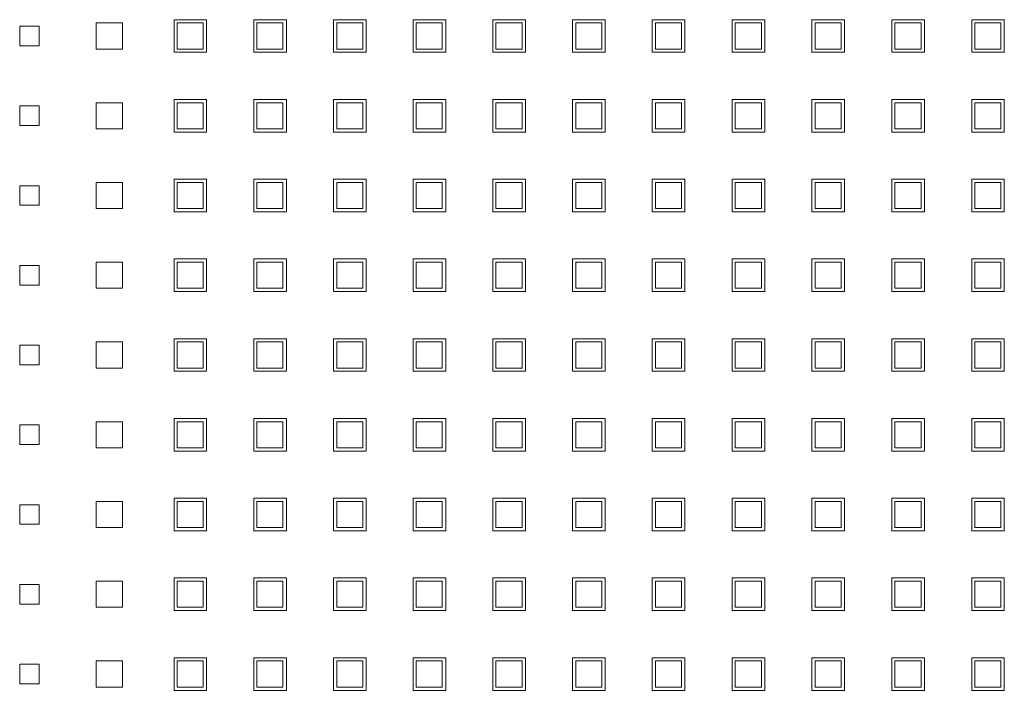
# Model space of a CAD drawing. Header units: millimetres. Extents: x 19325 to 32410, y -4876 to 2807.
# Tile 33 of 72: x 20657 to 20673, y -2396 to -2386. Entities that reach past the tile are written whole.
import ezdxf

# ---------------------------------------------------------------- set-up
doc = ezdxf.new("R2010")
doc.units = ezdxf.units.MM
doc.layers.add('GL-urzadzenia', color=90, linetype='Continuous', lineweight=20)

# ---------------------------------------------------------------- blocks, each defined once
blk = doc.blocks.new('RSen_55_ME_FB_SOg - fxza50a2veb - fully flat decoration panel - SH_daikin_tbq - standard-4997338-bottom')
at = {"lineweight": 18}
for p, q in [((-185, 123.85), (-182, 123.85)), ((-185, 120.85), (-185, 123.85)), ((-182, 123.85), (-182, 120.85)), ((-173.27, 120.35), (-173.27, 124.35)), ((-173.27, 124.35), (-169.27, 124.35)), ((-169.27, 124.35), (-169.27, 120.35)), ((-161.35, 119.85), (-161.35, 124.85)), ((-161.35, 124.85), (-156.35, 124.85)), ((-156.88, 124.35), (-160.88, 124.35)), ((-160.88, 124.35), (-160.88, 120.35)), ((-156.88, 120.35), (-156.88, 124.35)), ((-156.35, 124.85), (-156.35, 119.85)), ((-149.12, 119.85), (-149.12, 124.85)), ((-149.12, 124.85), (-144.12, 124.85)), ((-144.65, 124.35), (-148.65, 124.35)), ((-148.65, 124.35), (-148.65, 120.35)), ((-144.65, 120.35), (-144.65, 124.35)), ((-144.12, 124.85), (-144.12, 119.85)), ((-136.92, 119.85), (-136.92, 124.85)), ((-136.92, 124.85), (-131.92, 124.85)), ((-132.42, 124.35), (-136.42, 124.35)), ((-136.42, 124.35), (-136.42, 120.35)), ((-132.42, 120.35), (-132.42, 124.35)), ((-131.92, 124.85), (-131.92, 119.85)), ((-124.72, 119.85), (-124.72, 124.85)), ((-124.72, 124.85), (-119.72, 124.85)), ((-120.25, 124.35), (-124.25, 124.35)), ((-124.25, 124.35), (-124.25, 120.35)), ((-120.25, 120.35), (-120.25, 124.35)), ((-119.72, 124.85), (-119.72, 119.85)), ((-112.49, 119.85), (-112.49, 124.85)), ((-112.49, 124.85), (-107.49, 124.85)), ((-108.02, 124.35), (-112.02, 124.35)), ((-112.02, 124.35), (-112.02, 120.35)), ((-108.02, 120.35), (-108.02, 124.35)), ((-107.49, 124.85), (-107.49, 119.85)), ((-100.29, 119.85), (-100.29, 124.85)), ((-100.29, 124.85), (-95.29, 124.85)), ((-95.79, 124.35), (-99.79, 124.35)), ((-99.79, 124.35), (-99.79, 120.35)), ((-95.79, 120.35), (-95.79, 124.35)), ((-95.29, 124.85), (-95.29, 119.85)), ((-88.09, 119.85), (-88.09, 124.85)), ((-88.09, 124.85), (-83.09, 124.85)), ((-83.56, 124.35), (-87.56, 124.35)), ((-87.56, 124.35), (-87.56, 120.35)), ((-83.56, 120.35), (-83.56, 124.35)), ((-83.09, 124.85), (-83.09, 119.85)), ((-75.83, 119.85), (-75.83, 124.85)), ((-75.83, 124.85), (-70.83, 124.85)), ((-71.33, 124.35), (-75.33, 124.35)), ((-75.33, 124.35), (-75.33, 120.35)), ((-71.33, 120.35), (-71.33, 124.35)), ((-70.83, 124.85), (-70.83, 119.85)), ((-63.6, 119.85), (-63.6, 124.85)), ((-63.6, 124.85), (-58.6, 124.85)), ((-59.1, 124.35), (-63.1, 124.35)), ((-63.1, 124.35), (-63.1, 120.35)), ((-59.1, 120.35), (-59.1, 124.35)), ((-58.6, 124.85), (-58.6, 119.85)), ((-51.34, 119.85), (-51.34, 124.85)), ((-51.34, 124.85), (-46.34, 124.85)), ((-46.87, 124.35), (-50.87, 124.35)), ((-50.87, 124.35), (-50.87, 120.35)), ((-46.87, 120.35), (-46.87, 124.35)), ((-46.34, 124.85), (-46.34, 119.85)), ((-39.11, 119.85), (-39.11, 124.85)), ((-39.11, 124.85), (-34.11, 124.85)), ((-34.64, 124.35), (-38.64, 124.35)), ((-38.64, 124.35), (-38.64, 120.35)), ((-34.64, 120.35), (-34.64, 124.35)), ((-34.11, 124.85), (-34.11, 119.85)), ((-182, 120.85), (-185, 120.85)), ((-169.27, 120.35), (-173.27, 120.35)), ((-156.35, 119.85), (-161.35, 119.85)), ((-160.88, 120.35), (-156.88, 120.35)), ((-144.12, 119.85), (-149.12, 119.85)), ((-148.65, 120.35), (-144.65, 120.35)), ((-131.92, 119.85), (-136.92, 119.85)), ((-136.42, 120.35), (-132.42, 120.35)), ((-119.72, 119.85), (-124.72, 119.85)), ((-124.25, 120.35), (-120.25, 120.35)), ((-107.49, 119.85), (-112.49, 119.85)), ((-112.02, 120.35), (-108.02, 120.35)), ((-95.29, 119.85), (-100.29, 119.85)), ((-99.79, 120.35), (-95.79, 120.35)), ((-83.09, 119.85), (-88.09, 119.85)), ((-87.56, 120.35), (-83.56, 120.35)), ((-70.83, 119.85), (-75.83, 119.85)), ((-75.33, 120.35), (-71.33, 120.35)), ((-58.6, 119.85), (-63.6, 119.85)), ((-63.1, 120.35), (-59.1, 120.35)), ((-46.34, 119.85), (-51.34, 119.85)), ((-50.87, 120.35), (-46.87, 120.35)), ((-34.11, 119.85), (-39.11, 119.85)), ((-38.64, 120.35), (-34.64, 120.35)), ((-173.27, 108.12), (-173.27, 112.12)), ((-173.27, 112.12), (-169.27, 112.12)), ((-169.27, 112.12), (-169.27, 108.12)), ((-161.35, 107.62), (-161.35, 112.62)), ((-161.35, 112.62), (-156.35, 112.62)), ((-156.88, 112.12), (-160.88, 112.12)), ((-160.88, 112.12), (-160.88, 108.12)), ((-156.88, 108.12), (-156.88, 112.12)), ((-156.35, 112.62), (-156.35, 107.62)), ((-149.12, 107.62), (-149.12, 112.62)), ((-149.12, 112.62), (-144.12, 112.62)), ((-144.65, 112.12), (-148.65, 112.12)), ((-148.65, 112.12), (-148.65, 108.12)), ((-144.65, 108.12), (-144.65, 112.12)), ((-144.12, 112.62), (-144.12, 107.62)), ((-136.92, 107.62), (-136.92, 112.62)), ((-136.92, 112.62), (-131.92, 112.62)), ((-132.42, 112.12), (-136.42, 112.12)), ((-136.42, 112.12), (-136.42, 108.12)), ((-132.42, 108.12), (-132.42, 112.12)), ((-131.92, 112.62), (-131.92, 107.62)), ((-124.72, 107.62), (-124.72, 112.62)), ((-124.72, 112.62), (-119.72, 112.62)), ((-120.25, 112.12), (-124.25, 112.12)), ((-124.25, 112.12), (-124.25, 108.12)), ((-120.25, 108.12), (-120.25, 112.12)), ((-119.72, 112.62), (-119.72, 107.62)), ((-112.49, 107.62), (-112.49, 112.62)), ((-112.49, 112.62), (-107.49, 112.62)), ((-108.02, 112.12), (-112.02, 112.12)), ((-112.02, 112.12), (-112.02, 108.12)), ((-108.02, 108.12), (-108.02, 112.12)), ((-107.49, 112.62), (-107.49, 107.62)), ((-100.29, 107.62), (-100.29, 112.62)), ((-100.29, 112.62), (-95.29, 112.62)), ((-95.79, 112.12), (-99.79, 112.12)), ((-99.79, 112.12), (-99.79, 108.12)), ((-95.79, 108.12), (-95.79, 112.12)), ((-95.29, 112.62), (-95.29, 107.62)), ((-88.09, 107.62), (-88.09, 112.62)), ((-88.09, 112.62), (-83.09, 112.62)), ((-83.56, 112.12), (-87.56, 112.12)), ((-87.56, 112.12), (-87.56, 108.12)), ((-83.56, 108.12), (-83.56, 112.12)), ((-83.09, 112.62), (-83.09, 107.62)), ((-75.83, 107.62), (-75.83, 112.62)), ((-75.83, 112.62), (-70.83, 112.62)), ((-71.33, 112.12), (-75.33, 112.12)), ((-75.33, 112.12), (-75.33, 108.12)), ((-71.33, 108.12), (-71.33, 112.12)), ((-70.83, 112.62), (-70.83, 107.62)), ((-63.6, 107.62), (-63.6, 112.62)), ((-63.6, 112.62), (-58.6, 112.62)), ((-59.1, 112.12), (-63.1, 112.12)), ((-63.1, 112.12), (-63.1, 108.12)), ((-59.1, 108.12), (-59.1, 112.12)), ((-58.6, 112.62), (-58.6, 107.62)), ((-51.34, 107.62), (-51.34, 112.62)), ((-51.34, 112.62), (-46.34, 112.62)), ((-46.87, 112.12), (-50.87, 112.12)), ((-50.87, 112.12), (-50.87, 108.12)), ((-46.87, 108.12), (-46.87, 112.12)), ((-46.34, 112.62), (-46.34, 107.62)), ((-39.11, 107.62), (-39.11, 112.62)), ((-39.11, 112.62), (-34.11, 112.62)), ((-34.64, 112.12), (-38.64, 112.12)), ((-38.64, 112.12), (-38.64, 108.12)), ((-34.64, 108.12), (-34.64, 112.12)), ((-34.11, 112.62), (-34.11, 107.62)), ((-185, 111.62), (-182, 111.62)), ((-185, 108.62), (-185, 111.62)), ((-182, 111.62), (-182, 108.62)), ((-182, 108.62), (-185, 108.62)), ((-169.27, 108.12), (-173.27, 108.12)), ((-156.35, 107.62), (-161.35, 107.62)), ((-160.88, 108.12), (-156.88, 108.12)), ((-144.12, 107.62), (-149.12, 107.62)), ((-148.65, 108.12), (-144.65, 108.12)), ((-131.92, 107.62), (-136.92, 107.62)), ((-136.42, 108.12), (-132.42, 108.12)), ((-119.72, 107.62), (-124.72, 107.62)), ((-124.25, 108.12), (-120.25, 108.12)), ((-107.49, 107.62), (-112.49, 107.62)), ((-112.02, 108.12), (-108.02, 108.12)), ((-95.29, 107.62), (-100.29, 107.62)), ((-99.79, 108.12), (-95.79, 108.12)), ((-83.09, 107.62), (-88.09, 107.62)), ((-87.56, 108.12), (-83.56, 108.12)), ((-70.83, 107.62), (-75.83, 107.62)), ((-75.33, 108.12), (-71.33, 108.12)), ((-58.6, 107.62), (-63.6, 107.62)), ((-63.1, 108.12), (-59.1, 108.12)), ((-46.34, 107.62), (-51.34, 107.62)), ((-50.87, 108.12), (-46.87, 108.12)), ((-34.11, 107.62), (-39.11, 107.62)), ((-38.64, 108.12), (-34.64, 108.12)), ((-173.27, 95.89), (-173.27, 99.89)), ((-173.27, 99.89), (-169.27, 99.89)), ((-169.27, 99.89), (-169.27, 95.89)), ((-161.35, 95.39), (-161.35, 100.39)), ((-161.35, 100.39), (-156.35, 100.39)), ((-156.88, 99.89), (-160.88, 99.89)), ((-160.88, 99.89), (-160.88, 95.89)), ((-156.88, 95.89), (-156.88, 99.89)), ((-156.35, 100.39), (-156.35, 95.39)), ((-149.12, 95.39), (-149.12, 100.39)), ((-149.12, 100.39), (-144.12, 100.39)), ((-144.65, 99.89), (-148.65, 99.89)), ((-148.65, 99.89), (-148.65, 95.89)), ((-144.65, 95.89), (-144.65, 99.89)), ((-144.12, 100.39), (-144.12, 95.39)), ((-136.92, 95.39), (-136.92, 100.39)), ((-136.92, 100.39), (-131.92, 100.39)), ((-132.42, 99.89), (-136.42, 99.89)), ((-136.42, 99.89), (-136.42, 95.89)), ((-132.42, 95.89), (-132.42, 99.89)), ((-131.92, 100.39), (-131.92, 95.39)), ((-124.72, 95.39), (-124.72, 100.39)), ((-124.72, 100.39), (-119.72, 100.39)), ((-120.25, 99.89), (-124.25, 99.89)), ((-124.25, 99.89), (-124.25, 95.89)), ((-120.25, 95.89), (-120.25, 99.89)), ((-119.72, 100.39), (-119.72, 95.39)), ((-112.49, 95.39), (-112.49, 100.39)), ((-112.49, 100.39), (-107.49, 100.39)), ((-108.02, 99.89), (-112.02, 99.89)), ((-112.02, 99.89), (-112.02, 95.89)), ((-108.02, 95.89), (-108.02, 99.89)), ((-107.49, 100.39), (-107.49, 95.39)), ((-100.29, 95.39), (-100.29, 100.39)), ((-100.29, 100.39), (-95.29, 100.39)), ((-95.79, 99.89), (-99.79, 99.89)), ((-99.79, 99.89), (-99.79, 95.89)), ((-95.79, 95.89), (-95.79, 99.89)), ((-95.29, 100.39), (-95.29, 95.39)), ((-88.09, 95.39), (-88.09, 100.39)), ((-88.09, 100.39), (-83.09, 100.39)), ((-83.56, 99.89), (-87.56, 99.89)), ((-87.56, 99.89), (-87.56, 95.89)), ((-83.56, 95.89), (-83.56, 99.89)), ((-83.09, 100.39), (-83.09, 95.39)), ((-75.83, 95.39), (-75.83, 100.39)), ((-75.83, 100.39), (-70.83, 100.39)), ((-71.33, 99.89), (-75.33, 99.89)), ((-75.33, 99.89), (-75.33, 95.89)), ((-71.33, 95.89), (-71.33, 99.89)), ((-70.83, 100.39), (-70.83, 95.39)), ((-63.6, 95.39), (-63.6, 100.39)), ((-63.6, 100.39), (-58.6, 100.39)), ((-59.1, 99.89), (-63.1, 99.89)), ((-63.1, 99.89), (-63.1, 95.89)), ((-59.1, 95.89), (-59.1, 99.89)), ((-58.6, 100.39), (-58.6, 95.39)), ((-51.34, 95.39), (-51.34, 100.39)), ((-51.34, 100.39), (-46.34, 100.39)), ((-46.87, 99.89), (-50.87, 99.89)), ((-50.87, 99.89), (-50.87, 95.89)), ((-46.87, 95.89), (-46.87, 99.89)), ((-46.34, 100.39), (-46.34, 95.39)), ((-39.11, 95.39), (-39.11, 100.39)), ((-39.11, 100.39), (-34.11, 100.39)), ((-34.64, 99.89), (-38.64, 99.89)), ((-38.64, 99.89), (-38.64, 95.89)), ((-34.64, 95.89), (-34.64, 99.89)), ((-34.11, 100.39), (-34.11, 95.39)), ((-185, 99.39), (-182, 99.39)), ((-185, 96.39), (-185, 99.39)), ((-182, 99.39), (-182, 96.39)), ((-182, 96.39), (-185, 96.39)), ((-169.27, 95.89), (-173.27, 95.89)), ((-156.35, 95.39), (-161.35, 95.39)), ((-160.88, 95.89), (-156.88, 95.89)), ((-144.12, 95.39), (-149.12, 95.39)), ((-148.65, 95.89), (-144.65, 95.89)), ((-131.92, 95.39), (-136.92, 95.39)), ((-136.42, 95.89), (-132.42, 95.89)), ((-119.72, 95.39), (-124.72, 95.39)), ((-124.25, 95.89), (-120.25, 95.89)), ((-107.49, 95.39), (-112.49, 95.39)), ((-112.02, 95.89), (-108.02, 95.89)), ((-95.29, 95.39), (-100.29, 95.39)), ((-99.79, 95.89), (-95.79, 95.89)), ((-83.09, 95.39), (-88.09, 95.39)), ((-87.56, 95.89), (-83.56, 95.89)), ((-70.83, 95.39), (-75.83, 95.39)), ((-75.33, 95.89), (-71.33, 95.89)), ((-58.6, 95.39), (-63.6, 95.39)), ((-63.1, 95.89), (-59.1, 95.89)), ((-46.34, 95.39), (-51.34, 95.39)), ((-50.87, 95.89), (-46.87, 95.89)), ((-34.11, 95.39), (-39.11, 95.39)), ((-38.64, 95.89), (-34.64, 95.89)), ((-173.27, 83.66), (-173.27, 87.66)), ((-173.27, 87.66), (-169.27, 87.66)), ((-169.27, 87.66), (-169.27, 83.66)), ((-161.35, 83.16), (-161.35, 88.16)), ((-161.35, 88.16), (-156.35, 88.16)), ((-156.88, 87.66), (-160.88, 87.66)), ((-160.88, 87.66), (-160.88, 83.66)), ((-156.88, 83.66), (-156.88, 87.66)), ((-156.35, 88.16), (-156.35, 83.16)), ((-149.12, 83.16), (-149.12, 88.16)), ((-149.12, 88.16), (-144.12, 88.16)), ((-144.65, 87.66), (-148.65, 87.66)), ((-148.65, 87.66), (-148.65, 83.66)), ((-144.65, 83.66), (-144.65, 87.66)), ((-144.12, 88.16), (-144.12, 83.16)), ((-136.92, 83.16), (-136.92, 88.16)), ((-136.92, 88.16), (-131.92, 88.16)), ((-132.42, 87.66), (-136.42, 87.66)), ((-136.42, 87.66), (-136.42, 83.66)), ((-132.42, 83.66), (-132.42, 87.66)), ((-131.92, 88.16), (-131.92, 83.16)), ((-124.72, 83.16), (-124.72, 88.16)), ((-124.72, 88.16), (-119.72, 88.16)), ((-120.25, 87.66), (-124.25, 87.66)), ((-124.25, 87.66), (-124.25, 83.66)), ((-120.25, 83.66), (-120.25, 87.66)), ((-119.72, 88.16), (-119.72, 83.16)), ((-112.49, 83.16), (-112.49, 88.16)), ((-112.49, 88.16), (-107.49, 88.16)), ((-108.02, 87.66), (-112.02, 87.66)), ((-112.02, 87.66), (-112.02, 83.66)), ((-108.02, 83.66), (-108.02, 87.66)), ((-107.49, 88.16), (-107.49, 83.16)), ((-100.29, 83.16), (-100.29, 88.16)), ((-100.29, 88.16), (-95.29, 88.16)), ((-95.79, 87.66), (-99.79, 87.66)), ((-99.79, 87.66), (-99.79, 83.66)), ((-95.79, 83.66), (-95.79, 87.66)), ((-95.29, 88.16), (-95.29, 83.16)), ((-88.09, 83.16), (-88.09, 88.16)), ((-88.09, 88.16), (-83.09, 88.16)), ((-83.56, 87.66), (-87.56, 87.66)), ((-87.56, 87.66), (-87.56, 83.66)), ((-83.56, 83.66), (-83.56, 87.66)), ((-83.09, 88.16), (-83.09, 83.16)), ((-75.83, 83.16), (-75.83, 88.16)), ((-75.83, 88.16), (-70.83, 88.16)), ((-71.33, 87.66), (-75.33, 87.66)), ((-75.33, 87.66), (-75.33, 83.66)), ((-71.33, 83.66), (-71.33, 87.66)), ((-70.83, 88.16), (-70.83, 83.16)), ((-63.6, 83.16), (-63.6, 88.16)), ((-63.6, 88.16), (-58.6, 88.16)), ((-59.1, 87.66), (-63.1, 87.66)), ((-63.1, 87.66), (-63.1, 83.66)), ((-59.1, 83.66), (-59.1, 87.66)), ((-58.6, 88.16), (-58.6, 83.16)), ((-51.34, 83.16), (-51.34, 88.16)), ((-51.34, 88.16), (-46.34, 88.16)), ((-46.87, 87.66), (-50.87, 87.66)), ((-50.87, 87.66), (-50.87, 83.66)), ((-46.87, 83.66), (-46.87, 87.66)), ((-46.34, 88.16), (-46.34, 83.16)), ((-39.11, 83.16), (-39.11, 88.16)), ((-39.11, 88.16), (-34.11, 88.16)), ((-34.64, 87.66), (-38.64, 87.66)), ((-38.64, 87.66), (-38.64, 83.66)), ((-34.64, 83.66), (-34.64, 87.66)), ((-34.11, 88.16), (-34.11, 83.16)), ((-185, 87.16), (-182, 87.16)), ((-185, 84.16), (-185, 87.16)), ((-182, 87.16), (-182, 84.16)), ((-182, 84.16), (-185, 84.16)), ((-169.27, 83.66), (-173.27, 83.66)), ((-156.35, 83.16), (-161.35, 83.16)), ((-160.88, 83.66), (-156.88, 83.66)), ((-144.12, 83.16), (-149.12, 83.16)), ((-148.65, 83.66), (-144.65, 83.66)), ((-131.92, 83.16), (-136.92, 83.16)), ((-136.42, 83.66), (-132.42, 83.66)), ((-119.72, 83.16), (-124.72, 83.16)), ((-124.25, 83.66), (-120.25, 83.66)), ((-107.49, 83.16), (-112.49, 83.16)), ((-112.02, 83.66), (-108.02, 83.66)), ((-95.29, 83.16), (-100.29, 83.16)), ((-99.79, 83.66), (-95.79, 83.66)), ((-83.09, 83.16), (-88.09, 83.16)), ((-87.56, 83.66), (-83.56, 83.66)), ((-70.83, 83.16), (-75.83, 83.16)), ((-75.33, 83.66), (-71.33, 83.66)), ((-58.6, 83.16), (-63.6, 83.16)), ((-63.1, 83.66), (-59.1, 83.66)), ((-46.34, 83.16), (-51.34, 83.16)), ((-50.87, 83.66), (-46.87, 83.66)), ((-34.11, 83.16), (-39.11, 83.16)), ((-38.64, 83.66), (-34.64, 83.66)), ((-161.35, 70.93), (-161.35, 75.93)), ((-161.35, 75.93), (-156.35, 75.93)), ((-156.35, 75.93), (-156.35, 70.93)), ((-149.12, 70.93), (-149.12, 75.93)), ((-149.12, 75.93), (-144.12, 75.93)), ((-144.12, 75.93), (-144.12, 70.93)), ((-136.92, 70.93), (-136.92, 75.93)), ((-136.92, 75.93), (-131.92, 75.93)), ((-131.92, 75.93), (-131.92, 70.93)), ((-124.72, 70.93), (-124.72, 75.93)), ((-124.72, 75.93), (-119.72, 75.93)), ((-119.72, 75.93), (-119.72, 70.93)), ((-112.49, 70.93), (-112.49, 75.93)), ((-112.49, 75.93), (-107.49, 75.93)), ((-107.49, 75.93), (-107.49, 70.93)), ((-100.29, 70.93), (-100.29, 75.93)), ((-100.29, 75.93), (-95.29, 75.93)), ((-95.29, 75.93), (-95.29, 70.93)), ((-88.09, 70.93), (-88.09, 75.93)), ((-88.09, 75.93), (-83.09, 75.93)), ((-83.09, 75.93), (-83.09, 70.93)), ((-75.83, 70.93), (-75.83, 75.93)), ((-75.83, 75.93), (-70.83, 75.93)), ((-70.83, 75.93), (-70.83, 70.93)), ((-63.6, 70.93), (-63.6, 75.93)), ((-63.6, 75.93), (-58.6, 75.93)), ((-58.6, 75.93), (-58.6, 70.93)), ((-51.34, 70.93), (-51.34, 75.93)), ((-51.34, 75.93), (-46.34, 75.93)), ((-46.34, 75.93), (-46.34, 70.93)), ((-39.11, 70.93), (-39.11, 75.93)), ((-39.11, 75.93), (-34.11, 75.93)), ((-34.11, 75.93), (-34.11, 70.93)), ((-185, 74.93), (-182, 74.93)), ((-185, 71.93), (-185, 74.93)), ((-182, 74.93), (-182, 71.93)), ((-173.27, 71.43), (-173.27, 75.43)), ((-173.27, 75.43), (-169.27, 75.43)), ((-169.27, 75.43), (-169.27, 71.43)), ((-156.88, 75.43), (-160.88, 75.43)), ((-160.88, 75.43), (-160.88, 71.43)), ((-156.88, 71.43), (-156.88, 75.43)), ((-144.65, 75.43), (-148.65, 75.43)), ((-148.65, 75.43), (-148.65, 71.43)), ((-144.65, 71.43), (-144.65, 75.43)), ((-132.42, 75.43), (-136.42, 75.43)), ((-136.42, 75.43), (-136.42, 71.43)), ((-132.42, 71.43), (-132.42, 75.43)), ((-120.25, 75.43), (-124.25, 75.43)), ((-124.25, 75.43), (-124.25, 71.43)), ((-120.25, 71.43), (-120.25, 75.43)), ((-108.02, 75.43), (-112.02, 75.43)), ((-112.02, 75.43), (-112.02, 71.43)), ((-108.02, 71.43), (-108.02, 75.43)), ((-95.79, 75.43), (-99.79, 75.43)), ((-99.79, 75.43), (-99.79, 71.43)), ((-95.79, 71.43), (-95.79, 75.43)), ((-83.56, 75.43), (-87.56, 75.43)), ((-87.56, 75.43), (-87.56, 71.43)), ((-83.56, 71.43), (-83.56, 75.43)), ((-71.33, 75.43), (-75.33, 75.43)), ((-75.33, 75.43), (-75.33, 71.43)), ((-71.33, 71.43), (-71.33, 75.43)), ((-59.1, 75.43), (-63.1, 75.43)), ((-63.1, 75.43), (-63.1, 71.43)), ((-59.1, 71.43), (-59.1, 75.43)), ((-46.87, 75.43), (-50.87, 75.43)), ((-50.87, 75.43), (-50.87, 71.43)), ((-46.87, 71.43), (-46.87, 75.43)), ((-34.64, 75.43), (-38.64, 75.43)), ((-38.64, 75.43), (-38.64, 71.43)), ((-34.64, 71.43), (-34.64, 75.43)), ((-182, 71.93), (-185, 71.93)), ((-169.27, 71.43), (-173.27, 71.43)), ((-156.35, 70.93), (-161.35, 70.93)), ((-160.88, 71.43), (-156.88, 71.43)), ((-144.12, 70.93), (-149.12, 70.93)), ((-148.65, 71.43), (-144.65, 71.43)), ((-131.92, 70.93), (-136.92, 70.93)), ((-136.42, 71.43), (-132.42, 71.43)), ((-119.72, 70.93), (-124.72, 70.93)), ((-124.25, 71.43), (-120.25, 71.43)), ((-107.49, 70.93), (-112.49, 70.93)), ((-112.02, 71.43), (-108.02, 71.43)), ((-95.29, 70.93), (-100.29, 70.93)), ((-99.79, 71.43), (-95.79, 71.43)), ((-83.09, 70.93), (-88.09, 70.93)), ((-87.56, 71.43), (-83.56, 71.43)), ((-70.83, 70.93), (-75.83, 70.93)), ((-75.33, 71.43), (-71.33, 71.43)), ((-58.6, 70.93), (-63.6, 70.93)), ((-63.1, 71.43), (-59.1, 71.43)), ((-46.34, 70.93), (-51.34, 70.93)), ((-50.87, 71.43), (-46.87, 71.43)), ((-34.11, 70.93), (-39.11, 70.93)), ((-38.64, 71.43), (-34.64, 71.43)), ((-161.35, 58.7), (-161.35, 63.7)), ((-161.35, 63.7), (-156.35, 63.7)), ((-156.35, 63.7), (-156.35, 58.7)), ((-149.12, 58.7), (-149.12, 63.7)), ((-149.12, 63.7), (-144.12, 63.7)), ((-144.12, 63.7), (-144.12, 58.7)), ((-136.92, 58.7), (-136.92, 63.7)), ((-136.92, 63.7), (-131.92, 63.7)), ((-131.92, 63.7), (-131.92, 58.7)), ((-124.72, 58.7), (-124.72, 63.7)), ((-124.72, 63.7), (-119.72, 63.7)), ((-119.72, 63.7), (-119.72, 58.7)), ((-112.49, 58.7), (-112.49, 63.7)), ((-112.49, 63.7), (-107.49, 63.7)), ((-107.49, 63.7), (-107.49, 58.7)), ((-100.29, 58.7), (-100.29, 63.7)), ((-100.29, 63.7), (-95.29, 63.7)), ((-95.29, 63.7), (-95.29, 58.7)), ((-88.09, 58.7), (-88.09, 63.7)), ((-88.09, 63.7), (-83.09, 63.7)), ((-83.09, 63.7), (-83.09, 58.7)), ((-75.83, 58.7), (-75.83, 63.7)), ((-75.83, 63.7), (-70.83, 63.7)), ((-70.83, 63.7), (-70.83, 58.7)), ((-63.6, 58.7), (-63.6, 63.7)), ((-63.6, 63.7), (-58.6, 63.7)), ((-58.6, 63.7), (-58.6, 58.7)), ((-51.34, 58.7), (-51.34, 63.7)), ((-51.34, 63.7), (-46.34, 63.7)), ((-46.34, 63.7), (-46.34, 58.7)), ((-39.11, 58.7), (-39.11, 63.7)), ((-39.11, 63.7), (-34.11, 63.7)), ((-34.11, 63.7), (-34.11, 58.7)), ((-185, 62.7), (-182, 62.7)), ((-185, 59.7), (-185, 62.7)), ((-182, 62.7), (-182, 59.7)), ((-173.27, 59.2), (-173.27, 63.2)), ((-173.27, 63.2), (-169.27, 63.2)), ((-169.27, 63.2), (-169.27, 59.2)), ((-156.88, 63.2), (-160.88, 63.2)), ((-160.88, 63.2), (-160.88, 59.2)), ((-156.88, 59.2), (-156.88, 63.2)), ((-144.65, 63.2), (-148.65, 63.2)), ((-148.65, 63.2), (-148.65, 59.2)), ((-144.65, 59.2), (-144.65, 63.2)), ((-132.42, 63.2), (-136.42, 63.2)), ((-136.42, 63.2), (-136.42, 59.2)), ((-132.42, 59.2), (-132.42, 63.2)), ((-120.25, 63.2), (-124.25, 63.2)), ((-124.25, 63.2), (-124.25, 59.2)), ((-120.25, 59.2), (-120.25, 63.2)), ((-108.02, 63.2), (-112.02, 63.2)), ((-112.02, 63.2), (-112.02, 59.2)), ((-108.02, 59.2), (-108.02, 63.2)), ((-95.79, 63.2), (-99.79, 63.2)), ((-99.79, 63.2), (-99.79, 59.2)), ((-95.79, 59.2), (-95.79, 63.2)), ((-83.56, 63.2), (-87.56, 63.2)), ((-87.56, 63.2), (-87.56, 59.2)), ((-83.56, 59.2), (-83.56, 63.2)), ((-71.33, 63.2), (-75.33, 63.2)), ((-75.33, 63.2), (-75.33, 59.2)), ((-71.33, 59.2), (-71.33, 63.2)), ((-59.1, 63.2), (-63.1, 63.2)), ((-63.1, 63.2), (-63.1, 59.2)), ((-59.1, 59.2), (-59.1, 63.2)), ((-46.87, 63.2), (-50.87, 63.2)), ((-50.87, 63.2), (-50.87, 59.2)), ((-46.87, 59.2), (-46.87, 63.2)), ((-34.64, 63.2), (-38.64, 63.2)), ((-38.64, 63.2), (-38.64, 59.2)), ((-34.64, 59.2), (-34.64, 63.2)), ((-182, 59.7), (-185, 59.7)), ((-169.27, 59.2), (-173.27, 59.2)), ((-160.88, 59.2), (-156.88, 59.2)), ((-148.65, 59.2), (-144.65, 59.2)), ((-136.42, 59.2), (-132.42, 59.2)), ((-124.25, 59.2), (-120.25, 59.2)), ((-112.02, 59.2), (-108.02, 59.2)), ((-99.79, 59.2), (-95.79, 59.2)), ((-87.56, 59.2), (-83.56, 59.2)), ((-75.33, 59.2), (-71.33, 59.2)), ((-63.1, 59.2), (-59.1, 59.2)), ((-50.87, 59.2), (-46.87, 59.2)), ((-38.64, 59.2), (-34.64, 59.2)), ((-156.35, 58.7), (-161.35, 58.7)), ((-144.12, 58.7), (-149.12, 58.7)), ((-131.92, 58.7), (-136.92, 58.7)), ((-119.72, 58.7), (-124.72, 58.7)), ((-107.49, 58.7), (-112.49, 58.7)), ((-95.29, 58.7), (-100.29, 58.7)), ((-83.09, 58.7), (-88.09, 58.7)), ((-70.83, 58.7), (-75.83, 58.7)), ((-58.6, 58.7), (-63.6, 58.7)), ((-46.34, 58.7), (-51.34, 58.7)), ((-34.11, 58.7), (-39.11, 58.7)), ((-161.35, 46.47), (-161.35, 51.47)), ((-161.35, 51.47), (-156.35, 51.47)), ((-156.35, 51.47), (-156.35, 46.47)), ((-149.12, 46.47), (-149.12, 51.47)), ((-149.12, 51.47), (-144.12, 51.47)), ((-144.12, 51.47), (-144.12, 46.47)), ((-136.92, 46.47), (-136.92, 51.47)), ((-136.92, 51.47), (-131.92, 51.47)), ((-131.92, 51.47), (-131.92, 46.47)), ((-124.72, 46.47), (-124.72, 51.47)), ((-124.72, 51.47), (-119.72, 51.47)), ((-119.72, 51.47), (-119.72, 46.47)), ((-112.49, 46.47), (-112.49, 51.47)), ((-112.49, 51.47), (-107.49, 51.47)), ((-107.49, 51.47), (-107.49, 46.47)), ((-100.29, 46.47), (-100.29, 51.47)), ((-100.29, 51.47), (-95.29, 51.47)), ((-95.29, 51.47), (-95.29, 46.47)), ((-88.09, 46.47), (-88.09, 51.47)), ((-88.09, 51.47), (-83.09, 51.47)), ((-83.09, 51.47), (-83.09, 46.47)), ((-75.83, 46.47), (-75.83, 51.47)), ((-75.83, 51.47), (-70.83, 51.47)), ((-70.83, 51.47), (-70.83, 46.47)), ((-63.6, 46.47), (-63.6, 51.47)), ((-63.6, 51.47), (-58.6, 51.47)), ((-58.6, 51.47), (-58.6, 46.47)), ((-51.34, 46.47), (-51.34, 51.47)), ((-51.34, 51.47), (-46.34, 51.47)), ((-46.34, 51.47), (-46.34, 46.47)), ((-39.11, 46.47), (-39.11, 51.47)), ((-39.11, 51.47), (-34.11, 51.47)), ((-34.11, 51.47), (-34.11, 46.47)), ((-185, 50.47), (-182, 50.47)), ((-185, 47.47), (-185, 50.47)), ((-182, 50.47), (-182, 47.47)), ((-173.27, 46.97), (-173.27, 50.97)), ((-173.27, 50.97), (-169.27, 50.97)), ((-169.27, 50.97), (-169.27, 46.97)), ((-156.88, 50.97), (-160.88, 50.97)), ((-160.88, 50.97), (-160.88, 46.97)), ((-156.88, 46.97), (-156.88, 50.97)), ((-144.65, 50.97), (-148.65, 50.97)), ((-148.65, 50.97), (-148.65, 46.97)), ((-144.65, 46.97), (-144.65, 50.97)), ((-132.42, 50.97), (-136.42, 50.97)), ((-136.42, 50.97), (-136.42, 46.97)), ((-132.42, 46.97), (-132.42, 50.97)), ((-120.25, 50.97), (-124.25, 50.97)), ((-124.25, 50.97), (-124.25, 46.97)), ((-120.25, 46.97), (-120.25, 50.97)), ((-108.02, 50.97), (-112.02, 50.97)), ((-112.02, 50.97), (-112.02, 46.97)), ((-108.02, 46.97), (-108.02, 50.97)), ((-95.79, 50.97), (-99.79, 50.97)), ((-99.79, 50.97), (-99.79, 46.97)), ((-95.79, 46.97), (-95.79, 50.97)), ((-83.56, 50.97), (-87.56, 50.97)), ((-87.56, 50.97), (-87.56, 46.97)), ((-83.56, 46.97), (-83.56, 50.97)), ((-71.33, 50.97), (-75.33, 50.97)), ((-75.33, 50.97), (-75.33, 46.97)), ((-71.33, 46.97), (-71.33, 50.97)), ((-59.1, 50.97), (-63.1, 50.97)), ((-63.1, 50.97), (-63.1, 46.97)), ((-59.1, 46.97), (-59.1, 50.97)), ((-46.87, 50.97), (-50.87, 50.97)), ((-50.87, 50.97), (-50.87, 46.97)), ((-46.87, 46.97), (-46.87, 50.97)), ((-34.64, 50.97), (-38.64, 50.97)), ((-38.64, 50.97), (-38.64, 46.97)), ((-34.64, 46.97), (-34.64, 50.97)), ((-182, 47.47), (-185, 47.47)), ((-169.27, 46.97), (-173.27, 46.97)), ((-160.88, 46.97), (-156.88, 46.97)), ((-148.65, 46.97), (-144.65, 46.97)), ((-136.42, 46.97), (-132.42, 46.97)), ((-124.25, 46.97), (-120.25, 46.97)), ((-112.02, 46.97), (-108.02, 46.97)), ((-99.79, 46.97), (-95.79, 46.97)), ((-87.56, 46.97), (-83.56, 46.97)), ((-75.33, 46.97), (-71.33, 46.97)), ((-63.1, 46.97), (-59.1, 46.97)), ((-50.87, 46.97), (-46.87, 46.97)), ((-38.64, 46.97), (-34.64, 46.97)), ((-156.35, 46.47), (-161.35, 46.47)), ((-144.12, 46.47), (-149.12, 46.47)), ((-131.92, 46.47), (-136.92, 46.47)), ((-119.72, 46.47), (-124.72, 46.47)), ((-107.49, 46.47), (-112.49, 46.47)), ((-95.29, 46.47), (-100.29, 46.47)), ((-83.09, 46.47), (-88.09, 46.47)), ((-70.83, 46.47), (-75.83, 46.47)), ((-58.6, 46.47), (-63.6, 46.47)), ((-46.34, 46.47), (-51.34, 46.47)), ((-34.11, 46.47), (-39.11, 46.47)), ((-161.35, 34.24), (-161.35, 39.24)), ((-161.35, 39.24), (-156.35, 39.24)), ((-156.35, 39.24), (-156.35, 34.24)), ((-149.12, 34.24), (-149.12, 39.24)), ((-149.12, 39.24), (-144.12, 39.24)), ((-144.12, 39.24), (-144.12, 34.24)), ((-136.92, 34.24), (-136.92, 39.24)), ((-136.92, 39.24), (-131.92, 39.24)), ((-131.92, 39.24), (-131.92, 34.24)), ((-124.72, 34.24), (-124.72, 39.24)), ((-124.72, 39.24), (-119.72, 39.24)), ((-119.72, 39.24), (-119.72, 34.24)), ((-112.49, 34.24), (-112.49, 39.24)), ((-112.49, 39.24), (-107.49, 39.24)), ((-107.49, 39.24), (-107.49, 34.24)), ((-100.29, 34.24), (-100.29, 39.24)), ((-100.29, 39.24), (-95.29, 39.24)), ((-95.29, 39.24), (-95.29, 34.24)), ((-88.09, 34.24), (-88.09, 39.24)), ((-88.09, 39.24), (-83.09, 39.24)), ((-83.09, 39.24), (-83.09, 34.24)), ((-75.83, 34.24), (-75.83, 39.24)), ((-75.83, 39.24), (-70.83, 39.24)), ((-70.83, 39.24), (-70.83, 34.24)), ((-63.6, 34.24), (-63.6, 39.24)), ((-63.6, 39.24), (-58.6, 39.24)), ((-58.6, 39.24), (-58.6, 34.24)), ((-51.34, 34.24), (-51.34, 39.24)), ((-51.34, 39.24), (-46.34, 39.24)), ((-46.34, 39.24), (-46.34, 34.24)), ((-39.11, 34.24), (-39.11, 39.24)), ((-39.11, 39.24), (-34.11, 39.24)), ((-34.11, 39.24), (-34.11, 34.24)), ((-185, 38.24), (-182, 38.24)), ((-185, 35.24), (-185, 38.24)), ((-182, 38.24), (-182, 35.24)), ((-173.27, 34.74), (-173.27, 38.74)), ((-173.27, 38.74), (-169.27, 38.74)), ((-169.27, 38.74), (-169.27, 34.74)), ((-156.88, 38.74), (-160.88, 38.74)), ((-160.88, 38.74), (-160.88, 34.74)), ((-156.88, 34.74), (-156.88, 38.74)), ((-144.65, 38.74), (-148.65, 38.74)), ((-148.65, 38.74), (-148.65, 34.74)), ((-144.65, 34.74), (-144.65, 38.74)), ((-132.42, 38.74), (-136.42, 38.74)), ((-136.42, 38.74), (-136.42, 34.74)), ((-132.42, 34.74), (-132.42, 38.74)), ((-120.25, 38.74), (-124.25, 38.74)), ((-124.25, 38.74), (-124.25, 34.74)), ((-120.25, 34.74), (-120.25, 38.74)), ((-108.02, 38.74), (-112.02, 38.74)), ((-112.02, 38.74), (-112.02, 34.74)), ((-108.02, 34.74), (-108.02, 38.74)), ((-95.79, 38.74), (-99.79, 38.74)), ((-99.79, 38.74), (-99.79, 34.74)), ((-95.79, 34.74), (-95.79, 38.74)), ((-83.56, 38.74), (-87.56, 38.74)), ((-87.56, 38.74), (-87.56, 34.74)), ((-83.56, 34.74), (-83.56, 38.74)), ((-71.33, 38.74), (-75.33, 38.74)), ((-75.33, 38.74), (-75.33, 34.74)), ((-71.33, 34.74), (-71.33, 38.74)), ((-59.1, 38.74), (-63.1, 38.74)), ((-63.1, 38.74), (-63.1, 34.74)), ((-59.1, 34.74), (-59.1, 38.74)), ((-46.87, 38.74), (-50.87, 38.74)), ((-50.87, 38.74), (-50.87, 34.74)), ((-46.87, 34.74), (-46.87, 38.74)), ((-34.64, 38.74), (-38.64, 38.74)), ((-38.64, 38.74), (-38.64, 34.74)), ((-34.64, 34.74), (-34.64, 38.74)), ((-182, 35.24), (-185, 35.24)), ((-169.27, 34.74), (-173.27, 34.74)), ((-160.88, 34.74), (-156.88, 34.74)), ((-148.65, 34.74), (-144.65, 34.74)), ((-136.42, 34.74), (-132.42, 34.74)), ((-124.25, 34.74), (-120.25, 34.74)), ((-112.02, 34.74), (-108.02, 34.74)), ((-99.79, 34.74), (-95.79, 34.74)), ((-87.56, 34.74), (-83.56, 34.74)), ((-75.33, 34.74), (-71.33, 34.74)), ((-63.1, 34.74), (-59.1, 34.74)), ((-50.87, 34.74), (-46.87, 34.74)), ((-38.64, 34.74), (-34.64, 34.74)), ((-156.35, 34.24), (-161.35, 34.24)), ((-144.12, 34.24), (-149.12, 34.24)), ((-131.92, 34.24), (-136.92, 34.24)), ((-119.72, 34.24), (-124.72, 34.24)), ((-107.49, 34.24), (-112.49, 34.24)), ((-95.29, 34.24), (-100.29, 34.24)), ((-83.09, 34.24), (-88.09, 34.24)), ((-70.83, 34.24), (-75.83, 34.24)), ((-58.6, 34.24), (-63.6, 34.24)), ((-46.34, 34.24), (-51.34, 34.24)), ((-34.11, 34.24), (-39.11, 34.24)), ((-185, 26.01), (-182, 26.01)), ((-185, 23.01), (-185, 26.01)), ((-182, 26.01), (-182, 23.01)), ((-173.27, 22.51), (-173.27, 26.51)), ((-173.27, 26.51), (-169.27, 26.51)), ((-169.27, 26.51), (-169.27, 22.51)), ((-161.35, 22.01), (-161.35, 27.01)), ((-161.35, 27.01), (-156.35, 27.01)), ((-156.88, 26.51), (-160.88, 26.51)), ((-160.88, 26.51), (-160.88, 22.51)), ((-156.88, 22.51), (-156.88, 26.51)), ((-156.35, 27.01), (-156.35, 22.01)), ((-149.12, 22.01), (-149.12, 27.01)), ((-149.12, 27.01), (-144.12, 27.01)), ((-144.65, 26.51), (-148.65, 26.51)), ((-148.65, 26.51), (-148.65, 22.51)), ((-144.65, 22.51), (-144.65, 26.51)), ((-144.12, 27.01), (-144.12, 22.01)), ((-136.92, 22.01), (-136.92, 27.01)), ((-136.92, 27.01), (-131.92, 27.01)), ((-132.42, 26.51), (-136.42, 26.51)), ((-136.42, 26.51), (-136.42, 22.51)), ((-132.42, 22.51), (-132.42, 26.51)), ((-131.92, 27.01), (-131.92, 22.01)), ((-124.72, 22.01), (-124.72, 27.01)), ((-124.72, 27.01), (-119.72, 27.01)), ((-120.25, 26.51), (-124.25, 26.51)), ((-124.25, 26.51), (-124.25, 22.51)), ((-120.25, 22.51), (-120.25, 26.51)), ((-119.72, 27.01), (-119.72, 22.01)), ((-112.49, 22.01), (-112.49, 27.01)), ((-112.49, 27.01), (-107.49, 27.01)), ((-108.02, 26.51), (-112.02, 26.51)), ((-112.02, 26.51), (-112.02, 22.51)), ((-108.02, 22.51), (-108.02, 26.51)), ((-107.49, 27.01), (-107.49, 22.01)), ((-100.29, 22.01), (-100.29, 27.01)), ((-100.29, 27.01), (-95.29, 27.01)), ((-95.79, 26.51), (-99.79, 26.51)), ((-99.79, 26.51), (-99.79, 22.51)), ((-95.79, 22.51), (-95.79, 26.51)), ((-95.29, 27.01), (-95.29, 22.01)), ((-88.09, 22.01), (-88.09, 27.01)), ((-88.09, 27.01), (-83.09, 27.01)), ((-83.56, 26.51), (-87.56, 26.51)), ((-87.56, 26.51), (-87.56, 22.51)), ((-83.56, 22.51), (-83.56, 26.51)), ((-83.09, 27.01), (-83.09, 22.01)), ((-75.83, 22.01), (-75.83, 27.01)), ((-75.83, 27.01), (-70.83, 27.01)), ((-71.33, 26.51), (-75.33, 26.51)), ((-75.33, 26.51), (-75.33, 22.51)), ((-71.33, 22.51), (-71.33, 26.51)), ((-70.83, 27.01), (-70.83, 22.01)), ((-63.6, 22.01), (-63.6, 27.01)), ((-63.6, 27.01), (-58.6, 27.01)), ((-59.1, 26.51), (-63.1, 26.51)), ((-63.1, 26.51), (-63.1, 22.51)), ((-59.1, 22.51), (-59.1, 26.51)), ((-58.6, 27.01), (-58.6, 22.01)), ((-51.34, 22.01), (-51.34, 27.01)), ((-51.34, 27.01), (-46.34, 27.01)), ((-46.87, 26.51), (-50.87, 26.51)), ((-50.87, 26.51), (-50.87, 22.51)), ((-46.87, 22.51), (-46.87, 26.51)), ((-46.34, 27.01), (-46.34, 22.01)), ((-39.11, 22.01), (-39.11, 27.01)), ((-39.11, 27.01), (-34.11, 27.01)), ((-34.64, 26.51), (-38.64, 26.51)), ((-38.64, 26.51), (-38.64, 22.51)), ((-34.64, 22.51), (-34.64, 26.51)), ((-34.11, 27.01), (-34.11, 22.01)), ((-182, 23.01), (-185, 23.01)), ((-169.27, 22.51), (-173.27, 22.51)), ((-156.35, 22.01), (-161.35, 22.01)), ((-160.88, 22.51), (-156.88, 22.51)), ((-144.12, 22.01), (-149.12, 22.01)), ((-148.65, 22.51), (-144.65, 22.51)), ((-131.92, 22.01), (-136.92, 22.01)), ((-136.42, 22.51), (-132.42, 22.51)), ((-119.72, 22.01), (-124.72, 22.01)), ((-124.25, 22.51), (-120.25, 22.51)), ((-107.49, 22.01), (-112.49, 22.01)), ((-112.02, 22.51), (-108.02, 22.51)), ((-95.29, 22.01), (-100.29, 22.01)), ((-99.79, 22.51), (-95.79, 22.51)), ((-83.09, 22.01), (-88.09, 22.01)), ((-87.56, 22.51), (-83.56, 22.51)), ((-70.83, 22.01), (-75.83, 22.01)), ((-75.33, 22.51), (-71.33, 22.51)), ((-58.6, 22.01), (-63.6, 22.01)), ((-63.1, 22.51), (-59.1, 22.51)), ((-46.34, 22.01), (-51.34, 22.01)), ((-50.87, 22.51), (-46.87, 22.51)), ((-34.11, 22.01), (-39.11, 22.01)), ((-38.64, 22.51), (-34.64, 22.51))]:
    blk.add_line(p, q, dxfattribs=at)
blk = doc.blocks.new('2658cea6-5bf1-4a8d-8ecb-1a42f1d0a86a')
at = {"lineweight": 18}
blk.add_blockref('RSen_55_ME_FB_SOg - fxza50a2veb - fully flat decoration panel - SH_daikin_tbq - standard-4997338-bottom', (0, 0), dxfattribs=at)
blk = doc.blocks.new('116a95a6-ef70-443d-9a1b-21b416471860')
at = {"layer": 'GL-urzadzenia', "xscale": 0.1, "yscale": 0.1, "zscale": 0.1}
blk.add_blockref('2658cea6-5bf1-4a8d-8ecb-1a42f1d0a86a', (35.05, -31), dxfattribs=at)

msp = doc.modelspace()

# ---------------------------------------------------------------- block references
at = {"lineweight": 0}
msp.add_blockref('116a95a6-ef70-443d-9a1b-21b416471860', (20640.897, -2367.131), dxfattribs=at)

doc.saveas('drawing.dxf')
